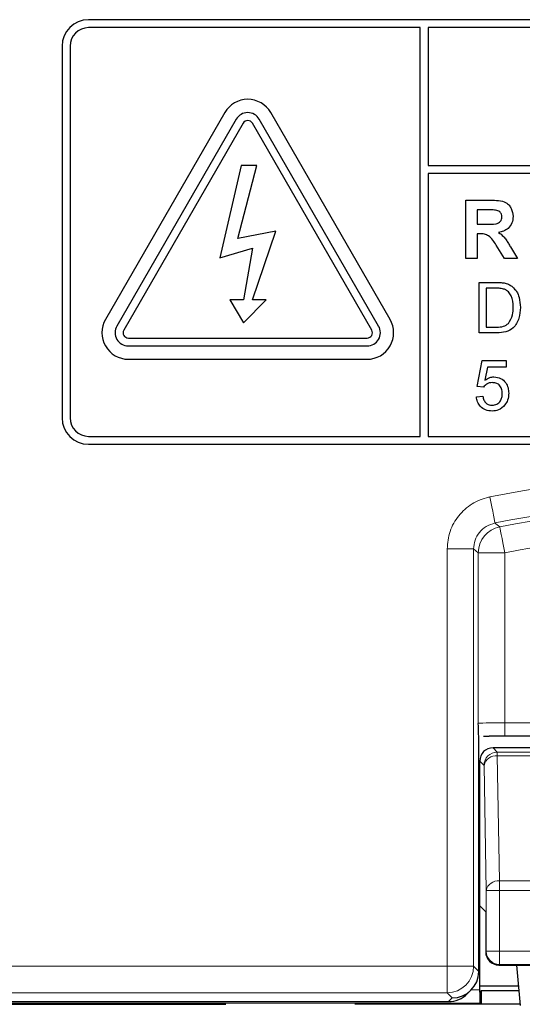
# Paper-space layout 'Blatt3' of a CAD drawing. Header units: millimetres. Extents: x 5 to 418, y 2 to 292.
# Tile 18 of 56: x 70 to 76, y 185 to 198. Entities that reach past the tile are written whole.
import ezdxf

# ---------------------------------------------------------------- set-up
doc = ezdxf.new("R2010")
doc.units = ezdxf.units.MM

psp = doc.layouts.new('Blatt3')

# ---------------------------------------------------------------- linework, layer by layer
at = {"color": 7, "linetype": 'Continuous', "lineweight": 25}
for p, q in [((87.4107, 197.539), (70.744, 197.539)), ((74.9107, 197.439), (70.744, 197.439)), ((74.9107, 192.3057), (74.9107, 197.439)), ((75.0107, 197.439), (75.0107, 195.7059)), ((87.4107, 197.439), (75.0107, 197.439)), ((70.4107, 197.2057), (70.4107, 192.539)), ((70.5107, 197.2057), (70.5107, 192.539)), ((72.4554, 196.3723), (70.9554, 193.7743)), ((72.5997, 196.289), (71.0997, 193.6909)), ((74.3884, 193.6909), (72.8884, 196.289)), ((74.5327, 193.7743), (73.0327, 196.3723)), ((72.6863, 196.239), (71.1863, 193.6409)), ((74.3018, 193.6409), (72.8018, 196.239)), ((72.6607, 195.7057), (72.3935, 194.5459)), ((72.6186, 194.791), (72.8591, 195.7057)), ((72.8591, 195.7057), (72.6607, 195.7057)), ((75.0107, 195.7059), (87.644, 195.7059)), ((75.0107, 195.6059), (75.0107, 192.3057)), ((87.644, 195.6059), (75.0107, 195.6059)), ((75.4859, 195.2723), (75.7937, 195.2723)), ((75.4859, 194.539), (75.4859, 195.2723)), ((75.6269, 195.1501), (75.6269, 194.9715)), ((75.7468, 195.1501), (75.6269, 195.1501)), ((75.6269, 194.9715), (75.7405, 194.9715)), ((73.0987, 194.881), (72.6186, 194.791)), ((72.8018, 194.0208), (73.0987, 194.881)), ((75.6585, 194.8493), (75.6269, 194.8493)), ((75.6269, 194.8493), (75.6269, 194.539)), ((72.3935, 194.5459), (72.8018, 194.671)), ((72.8018, 194.671), (72.6926, 194.0208)), ((75.9698, 194.539), (75.8655, 194.7054)), ((76.0458, 194.6841), (76.1346, 194.539)), ((75.6269, 194.539), (75.4859, 194.539)), ((76.1346, 194.539), (75.9698, 194.539)), ((75.6505, 193.6057), (75.6505, 194.239)), ((75.6505, 194.239), (75.867, 194.239)), ((75.7398, 194.1659), (75.7398, 193.6787)), ((75.8682, 194.1659), (75.7398, 194.1659)), ((72.6926, 194.0208), (72.5203, 194.0208)), ((72.5203, 194.0208), (72.6926, 193.7307)), ((72.6926, 193.7307), (72.974, 194.0208)), ((72.974, 194.0208), (72.8018, 194.0208)), ((75.7398, 193.6787), (75.8703, 193.6787)), ((71.244, 193.5409), (74.244, 193.5409)), ((75.8773, 193.6057), (75.6505, 193.6057)), ((71.244, 193.4409), (74.244, 193.4409)), ((71.244, 193.2743), (74.244, 193.2743)), ((75.6261, 192.9317), (75.6911, 193.2565)), ((75.6911, 193.2565), (75.9915, 193.2565)), ((75.7574, 193.1753), (75.7252, 193.0113)), ((75.9915, 193.1753), (75.7574, 193.1753)), ((75.9915, 193.2565), (75.9915, 193.1753)), ((75.7073, 192.9236), (75.6261, 192.9317)), ((75.618, 192.8018), (75.6992, 192.8099)), ((70.744, 192.3057), (74.9107, 192.3057)), ((75.0107, 192.3057), (87.4107, 192.3057)), ((70.744, 192.2057), (87.4107, 192.2057)), ((75.6472, 185.5857), (75.6472, 188.5426)), ((75.7076, 188.5405), (75.7796, 188.5411)), ((82.18, 188.542), (75.9748, 188.542)), ((77.8266, 188.3943), (75.8263, 188.3943)), ((75.6597, 186.4082), (75.6597, 188.2276)), ((75.7348, 186.3331), (75.6597, 186.4082)), ((75.6597, 185.3536), (75.6597, 186.4082)), ((75.7348, 186.3331), (75.7348, 185.8326)), ((75.9015, 185.666), (76.7533, 185.666)), ((76.1196, 185.666), (76.1686, 185.1575)), ((75.6472, 185.5855), (75.6472, 185.5857)), ((75.6597, 185.4054), (76.1447, 185.4054)), ((75.503, 185.3033), (75.5496, 185.35)), ((75.6596, 185.3234), (75.6597, 185.3234)), ((75.6771, 185.3408), (75.6597, 185.3234)), ((75.6771, 185.3408), (75.6771, 185.1723)), ((76.1509, 185.3408), (75.6771, 185.3408)), ((68.5773, 185.2057), (75.2672, 185.2057)), ((68.7107, 185.1723), (72.469, 185.1723)), ((75.6771, 185.1723), (74.0884, 185.1723)), ((75.6771, 185.1723), (75.6625, 185.1869)), ((76.1672, 185.1723), (75.6771, 185.1723))]:
    psp.add_line(p, q, dxfattribs=at)
at = {"color": 7, "linetype": 'Continuous', "lineweight": 18}
for p, q in [((75.2498, 190.8911), (75.5831, 190.8911)), ((75.2498, 185.6496), (75.2498, 190.8911)), ((75.5831, 190.8911), (75.5831, 185.6496)), ((75.6415, 188.7), (75.6415, 190.843)), ((75.6415, 190.843), (75.9748, 190.843)), ((75.9748, 190.843), (75.9748, 188.7086)), ((75.9748, 188.542), (75.9748, 188.7086)), ((75.9748, 188.7086), (82.18, 188.7086)), ((75.8263, 188.3943), (75.8804, 188.3402)), ((75.7138, 188.1735), (75.6597, 188.2276)), ((75.8804, 188.3402), (75.8804, 188.2914)), ((75.8804, 188.3402), (82.2743, 188.3402)), ((75.8804, 188.2914), (75.9078, 186.7211)), ((75.8804, 188.2914), (82.2743, 188.2914)), ((75.7412, 186.6033), (75.7138, 188.1735)), ((75.9078, 186.7211), (75.9078, 186.6033)), ((75.9078, 186.7211), (77.152, 186.7211)), ((75.7412, 185.839), (75.7412, 186.6033)), ((75.9078, 186.6033), (75.7412, 186.6033)), ((75.9078, 186.6033), (75.9078, 185.839)), ((75.9078, 186.6033), (77.1518, 186.6033)), ((75.7348, 185.8326), (75.7412, 185.839)), ((75.9078, 185.839), (75.7412, 185.839)), ((75.9078, 185.839), (75.9078, 185.6723)), ((75.9078, 185.839), (76.7469, 185.839)), ((68.9049, 185.6496), (75.2498, 185.6496)), ((75.2498, 185.6496), (75.2498, 185.3163)), ((75.2498, 185.6496), (75.5831, 185.6496)), ((75.5831, 185.6496), (75.6472, 185.5855)), ((75.9078, 185.6723), (75.9015, 185.666)), ((75.9078, 185.6723), (76.7469, 185.6723)), ((75.2498, 185.3163), (68.9049, 185.3163)), ((75.3138, 185.2523), (75.2498, 185.3163)), ((75.5531, 185.3536), (75.6597, 185.3536)), ((75.6625, 185.1869), (68.7107, 185.1869)), ((75.2672, 185.2057), (75.3138, 185.2523))]:
    psp.add_line(p, q, dxfattribs=at)
at = {"color": 7, "linetype": 'Continuous', "lineweight": 18, "flags": 128}
for points in [[(75.7873, 191.545), (75.7998, 191.4819), (75.8118, 191.4212), (75.8228, 191.3651), (75.8326, 191.3158), (75.8406, 191.2751), (75.8466, 191.2446), (75.8504, 191.2253), (75.8519, 191.2181)], [(75.8519, 191.2181), (75.8637, 191.2085), (75.9112, 191.1702)], [(75.9112, 191.1702), (75.9126, 191.1629), (75.9164, 191.1437), (75.9223, 191.1131), (75.9302, 191.0724), (75.9398, 191.023), (75.9507, 190.9669), (75.9625, 190.9062), (75.9748, 190.843)], [(75.6415, 190.843), (75.6122, 190.8671), (75.5831, 190.8911)]]:
    psp.add_lwpolyline(points, dxfattribs=at)
at = {"color": 7, "linetype": 'Continuous', "lineweight": 25}
for centre, radius, start, end in [((70.744, 197.2057), 0.3333, 90, 180), ((70.744, 197.2057), 0.2333, 90, 180), ((72.744, 196.2057), 0.3333, 30, 150), ((72.744, 196.2057), 0.1667, 30, 150), ((72.744, 196.2057), 0.0667, 30, 150), ((71.244, 193.6076), 0.3333, 150, 270), ((71.244, 193.6076), 0.1667, 150, 270), ((74.244, 193.6076), 0.3333, 270, 30), ((74.244, 193.6076), 0.1667, 270, 30), ((71.244, 193.6076), 0.0667, 150, 270), ((74.244, 193.6076), 0.0667, 270, 30), ((70.744, 192.539), 0.3333, 180, 270), ((70.744, 192.539), 0.2333, 180, 270), ((75.9015, 185.8327), 0.1667, 180.02045, 269.97987)]:
    psp.add_arc(centre, radius, start, end, dxfattribs=at)
at = {"color": 7, "linetype": 'Continuous', "lineweight": 18}
for centre, radius, start, end in [((79.0774, 174.8723), 16.9942, 78.83718, 101.16282), ((79.0774, 174.8723), 16.6609, 78.83718, 101.16282), ((79.0774, 174.8723), 16.6026, 79.00614, 100.99386), ((75.9749, 190.8429), 0.3334, 101.00989, 179.98407), ((79.0774, 174.8723), 16.2693, 79.00614, 100.99386), ((75.8805, 188.1735), 0.1667, 90.01997, 179.97961), ((75.8614, 188.1415), 0.1511, 82.77492, 167.76165), ((75.8888, 186.5713), 0.1511, 82.77469, 167.76243), ((75.9079, 185.839), 0.1667, 180.02028, 269.97962), ((75.2497, 185.6497), 0.3334, 270.02045, 359.97944)]:
    psp.add_arc(centre, radius, start, end, dxfattribs=at)
psp.add_ellipse((75.9748, 188.6999), major_axis=(0.3333, 0), ratio=0.0261826, start_param=1.5707963, end_param=3.1241394, dxfattribs=at)
at = {"color": 7, "linetype": 'Continuous', "lineweight": 25}
for centre, major_axis, ratio, start_param, end_param in [((75.9748, 188.5332), (0.5, 0), 0.0174551, 1.5707963, 1.9794839), ((75.8264, 188.2276), (0.1179, -0.1179), 0.9996955, 2.3563468, 3.9268385), ((75.3138, 185.5856), (0.3334, 0), 0.9996955, 4.712389, 6.2828806), ((75.2673, 185.539), (0.2358, 0.2358), 0.9996955, 3.9268385, 4.712389), ((75.6568, 185.3536), (0, 0.1667), 0.0174551, 4.5305121, 4.712389), ((75.6626, 185.3536), (0, 0.1667), 0.0174551, 1.7526732, 3.1241394)]:
    psp.add_ellipse(centre, major_axis=major_axis, ratio=ratio, start_param=start_param, end_param=end_param, dxfattribs=at)
for points, knots in [([(75.7937, 195.2723), (75.827, 195.2718), (75.8934, 195.2707), (75.9783, 195.2532), (76.03, 195.2094), (76.0682, 195.1533), (76.0742, 195.1028), (76.0782, 195.0692)], [0, 0, 0, 0, 0.2511363, 0.5005369, 0.6257431, 0.7510555, 1, 1, 1, 1]), ([(75.8589, 195.1478), (75.838, 195.1487), (75.8006, 195.1503), (75.7633, 195.1502), (75.7468, 195.1501)], [0, 0, 0, 0, 0.5599188, 1, 1, 1, 1]), ([(75.9372, 195.0627), (75.9362, 195.0747), (75.9343, 195.0985), (75.9075, 195.1347), (75.8773, 195.1428), (75.8589, 195.1478)], [0, 0, 0, 0, 0.2810849, 0.561278, 1, 1, 1, 1]), ([(75.7405, 194.9715), (75.782, 194.9701), (75.8339, 194.9683), (75.8944, 194.9844), (75.9195, 195.0038), (75.9352, 195.0316), (75.9365, 195.0523), (75.9372, 195.0627)], [0, 0, 0, 0, 0.5009071, 0.6257179, 0.7503633, 0.8750211, 1, 1, 1, 1]), ([(76.0782, 195.0692), (76.0758, 195.0408), (76.071, 194.9843), (76.0233, 194.9174), (75.9596, 194.8806), (75.9161, 194.8718), (75.8943, 194.8675)], [0, 0, 0, 0, 0.2799458, 0.5589756, 0.7791864, 1, 1, 1, 1]), ([(75.8655, 194.7054), (75.8391, 194.7499), (75.8024, 194.8118), (75.7179, 194.8499), (75.6784, 194.8495), (75.6585, 194.8493)], [0, 0, 0, 0, 0.5609865, 0.7793046, 1, 1, 1, 1]), ([(75.8943, 194.8675), (75.9167, 194.8516), (75.9535, 194.8253), (75.9912, 194.7748), (76.0195, 194.7301), (76.037, 194.6995), (76.0458, 194.6841)], [0, 0, 0, 0, 0.33955965, 0.55957385, 0.77977832, 1, 1, 1, 1]), ([(75.867, 194.239), (75.8881, 194.2389), (75.9256, 194.2388), (75.9626, 194.2326), (75.9789, 194.2299)], [0, 0, 0, 0, 0.56017188, 1, 1, 1, 1]), ([(75.9728, 194.1529), (75.9536, 194.1576), (75.9192, 194.166), (75.8838, 194.1659), (75.8682, 194.1659)], [0, 0, 0, 0, 0.5592506, 1, 1, 1, 1]), ([(75.9789, 194.2299), (75.9977, 194.2245), (76.0312, 194.2149), (76.0589, 194.1938), (76.071, 194.1846)], [0, 0, 0, 0, 0.5598459, 1, 1, 1, 1]), ([(76.071, 194.1846), (76.0896, 194.1653), (76.1269, 194.1267), (76.163, 194.0363), (76.1674, 193.9677), (76.1701, 193.9258)], [0, 0, 0, 0, 0.279769, 0.5599296, 1, 1, 1, 1]), ([(76.0808, 193.9271), (76.078, 193.9774), (76.074, 194.0475), (76.0234, 194.1231), (75.9897, 194.1429), (75.9728, 194.1529)], [0, 0, 0, 0, 0.5591488, 0.7800361, 1, 1, 1, 1]), ([(76.1701, 193.9258), (76.1669, 193.8795), (76.1606, 193.7873), (76.0961, 193.6681), (75.9867, 193.6102), (75.9139, 193.6072), (75.8773, 193.6057)], [0, 0, 0, 0, 0.2808411, 0.5599522, 0.7790687, 1, 1, 1, 1]), ([(76.0199, 193.7235), (76.0411, 193.7586), (76.0791, 193.8216), (76.0803, 193.8948), (76.0808, 193.9271)], [0, 0, 0, 0, 0.55745168, 1, 1, 1, 1]), ([(75.8703, 193.6787), (75.9011, 193.6788), (75.9558, 193.6788), (76.0004, 193.7099), (76.0199, 193.7235)], [0, 0, 0, 0, 0.5618629, 1, 1, 1, 1]), ([(75.7252, 193.0113), (75.7444, 193.0245), (75.7787, 193.048), (75.8199, 193.0518), (75.8381, 193.0535)], [0, 0, 0, 0, 0.5599373, 1, 1, 1, 1]), ([(75.8381, 193.0535), (75.8671, 193.0498), (75.9251, 193.0422), (75.9864, 192.9843), (76.0195, 192.9168), (76.0225, 192.8713), (76.024, 192.8485)], [0, 0, 0, 0, 0.27916998, 0.55879614, 0.77916881, 1, 1, 1, 1]), ([(75.8156, 192.9804), (75.8037, 192.9799), (75.7798, 192.9787), (75.7393, 192.962), (75.7194, 192.9382), (75.7073, 192.9236)], [0, 0, 0, 0, 0.2809249, 0.5611559, 1, 1, 1, 1]), ([(75.9428, 192.8437), (75.9415, 192.8636), (75.9389, 192.9032), (75.9089, 192.9528), (75.8625, 192.9777), (75.8313, 192.9795), (75.8156, 192.9804)], [0, 0, 0, 0, 0.2806515, 0.5595939, 0.7792897, 1, 1, 1, 1]), ([(75.8147, 192.6232), (75.787, 192.6255), (75.7317, 192.63), (75.6668, 192.6765), (75.6283, 192.7374), (75.6214, 192.7803), (75.618, 192.8018)], [0, 0, 0, 0, 0.2800721, 0.5592499, 0.7794315, 1, 1, 1, 1]), ([(75.6992, 192.8099), (75.7025, 192.7934), (75.7093, 192.7605), (75.7365, 192.7204), (75.7755, 192.699), (75.802, 192.6972), (75.8153, 192.6963)], [0, 0, 0, 0, 0.2807152, 0.5599241, 0.7796185, 1, 1, 1, 1]), ([(75.8153, 192.6963), (75.836, 192.6984), (75.8775, 192.7027), (75.9204, 192.7458), (75.9402, 192.7952), (75.9419, 192.8275), (75.9428, 192.8437)], [0, 0, 0, 0, 0.2795348, 0.5582485, 0.7788821, 1, 1, 1, 1]), ([(76.024, 192.8485), (76.0217, 192.8184), (76.0178, 192.7647), (75.9884, 192.7198), (75.9755, 192.7001)], [0, 0, 0, 0, 0.55972433, 1, 1, 1, 1]), ([(75.9755, 192.7001), (75.9503, 192.675), (75.9053, 192.6302), (75.8425, 192.6253), (75.8147, 192.6232)], [0, 0, 0, 0, 0.5584875, 1, 1, 1, 1]), ([(75.6472, 188.5426), (75.6464, 188.5541), (75.6443, 188.5838), (75.6426, 188.6574), (75.6415, 188.6996), (75.6415, 188.7)], [0, 0, 0, 0, 0.3845163, 0.9942375, 1, 1, 1, 1])]:
    psp.add_open_spline(points, degree=3, knots=knots, dxfattribs=at)
at = {"color": 7, "linetype": 'Continuous', "lineweight": 18}
for points, knots in [([(75.7873, 191.545), (75.7816, 191.5439), (75.7027, 191.5276), (75.5559, 191.467), (75.3869, 191.3155), (75.2719, 191.116), (75.2572, 190.966), (75.2498, 190.8911)], [0, 0, 0, 0, 0.0193656, 0.2645085, 0.5096539, 0.754828, 1, 1, 1, 1]), ([(75.5831, 190.8911), (75.5868, 190.9286), (75.5941, 191.0037), (75.6517, 191.1028), (75.738, 191.1829), (75.813, 191.2061), (75.8519, 191.2181)], [0, 0, 0, 0, 0.2452658, 0.4904916, 0.73569, 1, 1, 1, 1])]:
    psp.add_open_spline(points, degree=3, knots=knots, dxfattribs=at)

doc.saveas('drawing.dxf')
